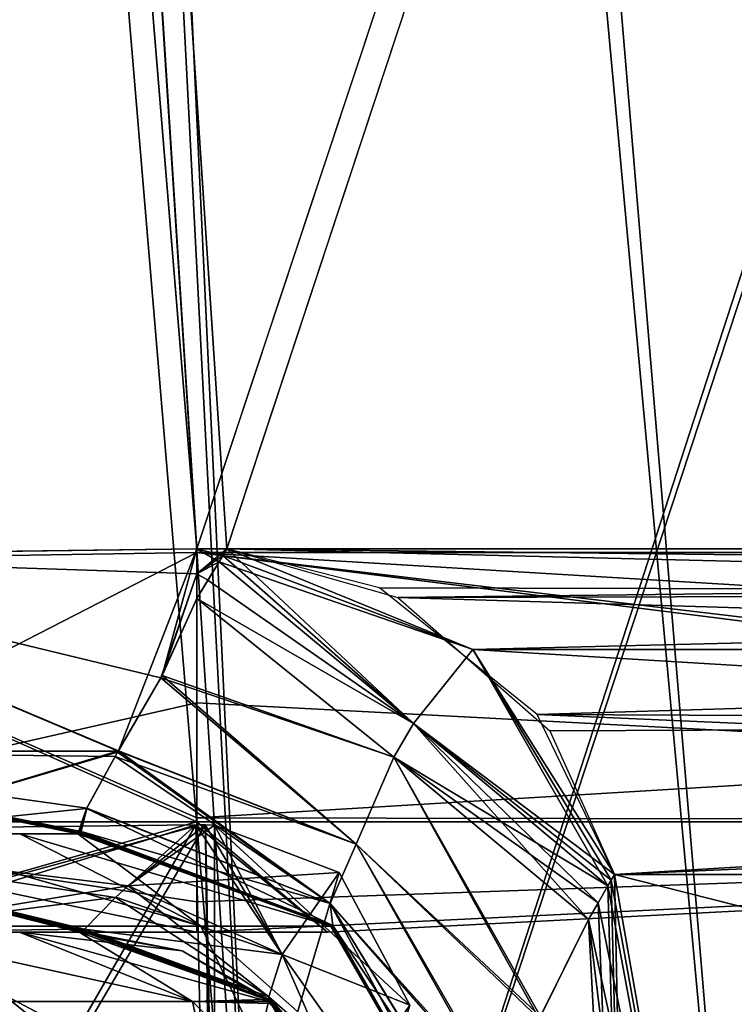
# Model space of a CAD drawing. Header units: millimetres. Extents: x -360 to 362, y 0 to 398.
# Tile 7 of 256: x -308 to -293, y 30 to 50. Entities that reach past the tile are written whole.
import ezdxf

# ---------------------------------------------------------------- set-up
doc = ezdxf.new("R2010")
doc.units = ezdxf.units.MM
doc.header["$LTSCALE"] = 33.374815
for name, color, linetype in [('1900', 7, 'CONTINUOUS'), ('1901', 7, 'CONTINUOUS'), ('1905', 7, 'CONTINUOUS'), ('1908', 7, 'CONTINUOUS'), ('1929', 7, 'CONTINUOUS'), ('1930', 7, 'CONTINUOUS'), ('1931', 7, 'CONTINUOUS'), ('1932', 7, 'CONTINUOUS'), ('1933', 7, 'CONTINUOUS'), ('1934', 7, 'CONTINUOUS'), ('1935', 7, 'CONTINUOUS'), ('1936', 7, 'CONTINUOUS'), ('1937', 7, 'CONTINUOUS'), ('1938', 7, 'CONTINUOUS'), ('1957', 7, 'CONTINUOUS'), ('1958', 7, 'CONTINUOUS'), ('1959', 7, 'CONTINUOUS'), ('1960', 7, 'CONTINUOUS'), ('1961', 7, 'CONTINUOUS'), ('1962', 7, 'CONTINUOUS'), ('1969', 7, 'CONTINUOUS'), ('1970', 7, 'CONTINUOUS'), ('1972', 7, 'CONTINUOUS'), ('1973', 7, 'CONTINUOUS'), ('2066', 7, 'CONTINUOUS'), ('2067', 7, 'CONTINUOUS'), ('2092', 7, 'CONTINUOUS'), ('2102', 7, 'CONTINUOUS'), ('2139', 7, 'CONTINUOUS'), ('2140', 7, 'CONTINUOUS'), ('2147', 7, 'CONTINUOUS'), ('2148', 7, 'CONTINUOUS'), ('2149', 7, 'CONTINUOUS'), ('2150', 7, 'CONTINUOUS'), ('2151', 7, 'CONTINUOUS'), ('2152', 7, 'CONTINUOUS'), ('2217', 7, 'CONTINUOUS'), ('2218', 7, 'CONTINUOUS'), ('2219', 7, 'CONTINUOUS'), ('2220', 7, 'CONTINUOUS'), ('2221', 7, 'CONTINUOUS'), ('2228', 7, 'CONTINUOUS'), ('2229', 7, 'CONTINUOUS'), ('2230', 7, 'CONTINUOUS'), ('2697', 7, 'CONTINUOUS'), ('2700', 7, 'CONTINUOUS'), ('2702', 7, 'CONTINUOUS'), ('2703', 7, 'CONTINUOUS'), ('2705', 7, 'CONTINUOUS'), ('2706', 7, 'CONTINUOUS'), ('2720', 7, 'CONTINUOUS'), ('2728', 7, 'CONTINUOUS'), ('2731', 7, 'CONTINUOUS'), ('2735', 7, 'CONTINUOUS')]:
    doc.layers.add(name, color=color, linetype=linetype)

msp = doc.modelspace()

# ---------------------------------------------------------------- linework, layer by layer
at = {"layer": '1900', "linetype": 'Continuous'}
for points in [[(-192.817, 374, -15.196), (-214.386, 38.791, -26.902), (-325.683, 374, -15.196), (-192.817, 374, -15.196)], [(-325.683, 374, -15.196), (-214.386, 38.791, -26.902), (-214.993, 38.791, -26.902), (-325.683, 374, -15.196)], [(-304.114, 38.791, -26.902), (-325.683, 374, -15.196), (-303.507, 38.791, -26.902), (-304.114, 38.791, -26.902)], [(-303.507, 38.791, -26.902), (-325.683, 374, -15.196), (-214.993, 38.791, -26.902), (-303.507, 38.791, -26.902)], [(-298.498, 36.749, -26.973), (-303.507, 38.791, -26.902), (-220.002, 36.749, -26.973), (-298.498, 36.749, -26.973)], [(-220.002, 36.749, -26.973), (-303.507, 38.791, -26.902), (-214.993, 38.791, -26.902), (-220.002, 36.749, -26.973)], [(-295.617, 32.174, -27.133), (-298.498, 36.749, -26.973), (-222.883, 32.174, -27.133), (-295.617, 32.174, -27.133)], [(-222.883, 32.174, -27.133), (-298.498, 36.749, -26.973), (-220.002, 36.749, -26.973), (-222.883, 32.174, -27.133)], [(-292.508, 14.539, -27.749), (-295.617, 32.174, -27.133), (-225.992, 14.539, -27.749), (-292.508, 14.539, -27.749)], [(-225.992, 14.539, -27.749), (-295.617, 32.174, -27.133), (-222.883, 32.174, -27.133), (-225.992, 14.539, -27.749)]]:
    msp.add_3dface(points, dxfattribs=at)
at = {"layer": '1901', "linetype": 'Continuous'}
msp.add_3dface([(-325.683, 374, -15.196), (-304.114, 38.791, -26.902), (-315.11, 38.65, -29.852), (-325.683, 374, -15.196)], dxfattribs=at)
at = {"layer": '1905', "linetype": 'Continuous'}
for points in [[(-325.683, 374, -331.804), (-331.745, 374, -330.183), (-304.114, 38.791, -320.098), (-325.683, 374, -331.804)], [(-304.114, 38.791, -320.098), (-331.745, 374, -330.183), (-315.111, 38.65, -317.147), (-304.114, 38.791, -320.098)]]:
    msp.add_3dface(points, dxfattribs=at)
at = {"layer": '1908', "linetype": 'Continuous'}
for points in [[(-325.683, 374, -331.804), (-304.114, 38.791, -320.098), (-192.817, 374, -331.804), (-325.683, 374, -331.804)], [(-192.817, 374, -331.804), (-304.114, 38.791, -320.098), (-303.507, 38.791, -320.098), (-192.817, 374, -331.804)], [(-214.993, 38.791, -320.098), (-192.817, 374, -331.804), (-303.507, 38.791, -320.098), (-214.993, 38.791, -320.098)], [(-298.498, 36.749, -320.027), (-214.993, 38.791, -320.098), (-303.507, 38.791, -320.098), (-298.498, 36.749, -320.027)], [(-220.002, 36.749, -320.027), (-214.993, 38.791, -320.098), (-298.498, 36.749, -320.027), (-220.002, 36.749, -320.027)], [(-295.617, 32.174, -319.867), (-220.002, 36.749, -320.027), (-298.498, 36.749, -320.027), (-295.617, 32.174, -319.867)], [(-222.883, 32.174, -319.867), (-220.002, 36.749, -320.027), (-295.617, 32.174, -319.867), (-222.883, 32.174, -319.867)], [(-292.508, 14.539, -319.251), (-222.883, 32.174, -319.867), (-295.617, 32.174, -319.867), (-292.508, 14.539, -319.251)]]:
    msp.add_3dface(points, dxfattribs=at)
at = {"layer": '1929', "linetype": 'Continuous'}
for points in [[(-295.243, 14.097, -28.886), (-295.752, 31.941, -27.145), (-295.684, 32.057, -27.138), (-295.243, 14.097, -28.886)], [(-295.617, 32.174, -27.133), (-295.243, 14.097, -28.886), (-295.684, 32.057, -27.138), (-295.617, 32.174, -27.133)], [(-295.617, 32.174, -27.133), (-292.508, 14.539, -27.749), (-295.243, 14.097, -28.886), (-295.617, 32.174, -27.133)], [(-295.752, 31.941, -27.145), (-295.243, 14.097, -28.886), (-295.952, 31.596, -27.177), (-295.752, 31.941, -27.145)], [(-295.952, 31.596, -27.177), (-295.243, 14.097, -28.886), (-296.15, 31.259, -27.224), (-295.952, 31.596, -27.177)], [(-296.15, 31.259, -27.224), (-295.243, 14.097, -28.886), (-297.151, 29.238, -27.786), (-296.15, 31.259, -27.224)]]:
    msp.add_3dface(points, dxfattribs=at)
at = {"layer": '1930', "linetype": 'Continuous'}
for points in [[(-303.662, 38.533, -26.917), (-299.705, 35.241, -27.102), (-303.889, 38.159, -26.958), (-303.662, 38.533, -26.917)], [(-303.889, 38.159, -26.958), (-299.705, 35.241, -27.102), (-304.114, 37.788, -27.022), (-303.889, 38.159, -26.958)], [(-304.114, 37.788, -27.022), (-299.705, 35.241, -27.102), (-300.108, 34.561, -27.401), (-304.114, 37.788, -27.022)], [(-299.705, 35.241, -27.102), (-295.752, 31.941, -27.145), (-300.108, 34.561, -27.401), (-299.705, 35.241, -27.102)], [(-295.752, 31.941, -27.145), (-295.952, 31.596, -27.177), (-300.108, 34.561, -27.401), (-295.752, 31.941, -27.145)], [(-295.952, 31.596, -27.177), (-296.15, 31.259, -27.224), (-300.108, 34.561, -27.401), (-295.952, 31.596, -27.177)]]:
    msp.add_3dface(points, dxfattribs=at)
at = {"layer": '1931', "linetype": 'Continuous'}
for points in [[(-298.498, 36.749, -26.973), (-303.662, 38.533, -26.917), (-303.585, 38.662, -26.908), (-298.498, 36.749, -26.973)], [(-303.507, 38.791, -26.902), (-298.498, 36.749, -26.973), (-303.585, 38.662, -26.908), (-303.507, 38.791, -26.902)], [(-298.498, 36.749, -26.973), (-299.705, 35.241, -27.102), (-303.662, 38.533, -26.917), (-298.498, 36.749, -26.973)], [(-298.498, 36.749, -26.973), (-295.617, 32.174, -27.133), (-299.705, 35.241, -27.102), (-298.498, 36.749, -26.973)], [(-295.617, 32.174, -27.133), (-295.684, 32.057, -27.138), (-299.705, 35.241, -27.102), (-295.617, 32.174, -27.133)], [(-295.684, 32.057, -27.138), (-295.752, 31.941, -27.145), (-299.705, 35.241, -27.102), (-295.684, 32.057, -27.138)]]:
    msp.add_3dface(points, dxfattribs=at)
at = {"layer": '1932', "linetype": 'Continuous'}
for points in [[(-304.114, 38.791, -26.902), (-303.507, 38.791, -26.902), (-303.585, 38.662, -26.908), (-304.114, 38.791, -26.902)], [(-303.662, 38.533, -26.917), (-304.114, 38.791, -26.902), (-303.585, 38.662, -26.908), (-303.662, 38.533, -26.917)], [(-304.114, 38.791, -26.902), (-303.662, 38.533, -26.917), (-304.114, 38.286, -26.941), (-304.114, 38.791, -26.902)], [(-303.662, 38.533, -26.917), (-303.889, 38.159, -26.958), (-304.114, 38.286, -26.941), (-303.662, 38.533, -26.917)], [(-303.889, 38.159, -26.958), (-304.114, 37.788, -27.022), (-304.114, 38.286, -26.941), (-303.889, 38.159, -26.958)]]:
    msp.add_3dface(points, dxfattribs=at)
at = {"layer": '1933', "linetype": 'Continuous'}
for points in [[(-315.11, 38.65, -29.852), (-304.114, 38.791, -26.902), (-305.71, 34.686, -28.792), (-315.11, 38.65, -29.852)], [(-315.11, 38.65, -29.852), (-305.71, 34.686, -28.792), (-314.653, 34.684, -31.7), (-315.11, 38.65, -29.852)], [(-305.71, 34.686, -28.792), (-304.114, 38.791, -26.902), (-304.822, 36.221, -27.593), (-305.71, 34.686, -28.792)], [(-304.114, 38.791, -26.902), (-304.114, 38.286, -26.941), (-304.822, 36.221, -27.593), (-304.114, 38.791, -26.902)], [(-304.114, 38.286, -26.941), (-304.114, 37.788, -27.022), (-304.822, 36.221, -27.593), (-304.114, 38.286, -26.941)], [(-314.653, 34.684, -31.7), (-305.71, 34.686, -28.792), (-311.34, 33, -34.62), (-314.653, 34.684, -31.7)], [(-305.71, 34.686, -28.792), (-305.725, 34.66, -28.82), (-311.34, 33, -34.62), (-305.71, 34.686, -28.792)], [(-305.725, 34.66, -28.82), (-306.357, 33.516, -30.601), (-311.34, 33, -34.62), (-305.725, 34.66, -28.82)], [(-311.34, 33, -34.62), (-306.357, 33.516, -30.601), (-306.537, 33, -33.083), (-311.34, 33, -34.62)], [(-306.537, 33, -33.083), (-306.357, 33.516, -30.601), (-306.516, 33.002, -32.942), (-306.537, 33, -33.083)], [(-306.516, 33.002, -32.942), (-306.357, 33.516, -30.601), (-306.498, 33.006, -32.803), (-306.516, 33.002, -32.942)], [(-306.498, 33.006, -32.803), (-306.357, 33.516, -30.601), (-306.48, 33.022, -32.557), (-306.498, 33.006, -32.803)], [(-306.357, 33.516, -30.601), (-306.466, 33.047, -32.314), (-306.48, 33.022, -32.557), (-306.357, 33.516, -30.601)]]:
    msp.add_3dface(points, dxfattribs=at)
at = {"layer": '1934', "linetype": 'Continuous'}
for points in [[(-304.114, 37.788, -27.022), (-300.108, 34.561, -27.401), (-304.822, 36.221, -27.593), (-304.114, 37.788, -27.022)], [(-305.71, 34.686, -28.792), (-304.822, 36.221, -27.593), (-300.872, 32.788, -28.553), (-305.71, 34.686, -28.792)], [(-304.822, 36.221, -27.593), (-300.108, 34.561, -27.401), (-300.872, 32.788, -28.553), (-304.822, 36.221, -27.593)], [(-306.357, 33.516, -30.601), (-305.725, 34.66, -28.82), (-301.4, 31.585, -30.204), (-306.357, 33.516, -30.601)], [(-305.725, 34.66, -28.82), (-305.71, 34.686, -28.792), (-301.4, 31.585, -30.204), (-305.725, 34.66, -28.82)], [(-301.4, 31.585, -30.204), (-305.71, 34.686, -28.792), (-300.872, 32.788, -28.553), (-301.4, 31.585, -30.204)], [(-300.108, 34.561, -27.401), (-297.151, 29.238, -27.786), (-300.872, 32.788, -28.553), (-300.108, 34.561, -27.401)], [(-296.15, 31.259, -27.224), (-297.151, 29.238, -27.786), (-300.108, 34.561, -27.401), (-296.15, 31.259, -27.224)], [(-306.466, 33.047, -32.314), (-306.357, 33.516, -30.601), (-301.35, 31.136, -31.962), (-306.466, 33.047, -32.314)], [(-301.35, 31.136, -31.962), (-306.357, 33.516, -30.601), (-301.4, 31.585, -30.204), (-301.35, 31.136, -31.962)], [(-298.024, 27.743, -28.822), (-301.4, 31.585, -30.204), (-300.872, 32.788, -28.553), (-298.024, 27.743, -28.822)], [(-297.151, 29.238, -27.786), (-298.024, 27.743, -28.822), (-300.872, 32.788, -28.553), (-297.151, 29.238, -27.786)], [(-298.024, 27.743, -28.822), (-298.513, 26.851, -30.05), (-301.4, 31.585, -30.204), (-298.024, 27.743, -28.822)], [(-298.513, 26.851, -30.05), (-298.641, 26.425, -31.312), (-301.4, 31.585, -30.204), (-298.513, 26.851, -30.05)], [(-298.641, 26.425, -31.312), (-301.35, 31.136, -31.962), (-301.4, 31.585, -30.204), (-298.641, 26.425, -31.312)]]:
    msp.add_3dface(points, dxfattribs=at)
at = {"layer": '1935', "linetype": 'Continuous'}
for points in [[(-306.48, 33.022, -32.557), (-306.466, 33.047, -32.314), (-301.35, 31.136, -31.962), (-306.48, 33.022, -32.557)], [(-306.498, 33.006, -32.803), (-306.48, 33.022, -32.557), (-301.35, 31.136, -31.962), (-306.498, 33.006, -32.803)], [(-306.498, 33.006, -32.803), (-301.35, 31.136, -31.962), (-301.362, 31.115, -32.566), (-306.498, 33.006, -32.803)], [(-301.35, 31.136, -31.962), (-298.641, 26.425, -31.312), (-301.362, 31.115, -32.566), (-301.35, 31.136, -31.962)], [(-301.362, 31.115, -32.566), (-298.641, 26.425, -31.312), (-298.634, 26.384, -31.877), (-301.362, 31.115, -32.566)], [(-298.631, 26.368, -32.443), (-301.362, 31.115, -32.566), (-298.634, 26.384, -31.877), (-298.631, 26.368, -32.443)]]:
    msp.add_3dface(points, dxfattribs=at)
at = {"layer": '1936', "linetype": 'Continuous'}
for points in [[(-306.537, 33, -33.083), (-306.516, 33.002, -32.942), (-301.362, 31.115, -32.566), (-306.537, 33, -33.083)], [(-306.537, 33, -33.083), (-301.362, 31.115, -32.566), (-301.386, 31.126, -33.155), (-306.537, 33, -33.083)], [(-306.516, 33.002, -32.942), (-306.498, 33.006, -32.803), (-301.362, 31.115, -32.566), (-306.516, 33.002, -32.942)], [(-301.362, 31.115, -32.566), (-298.631, 26.368, -32.443), (-301.386, 31.126, -33.155), (-301.362, 31.115, -32.566)], [(-301.386, 31.126, -33.155), (-298.631, 26.368, -32.443), (-298.636, 26.368, -32.943), (-301.386, 31.126, -33.155)], [(-298.655, 26.379, -33.442), (-301.386, 31.126, -33.155), (-298.636, 26.368, -32.943), (-298.655, 26.379, -33.442)]]:
    msp.add_3dface(points, dxfattribs=at)
at = {"layer": '1937', "linetype": 'Continuous'}
for points in [[(-304.036, 31.126, -42.194), (-310.667, 31.126, -48.882), (-310.63, 33, -42.364), (-304.036, 31.126, -42.194)], [(-307.716, 33, -38.106), (-304.036, 31.126, -42.194), (-310.63, 33, -42.364), (-307.716, 33, -38.106)], [(-306.537, 33, -33.083), (-304.036, 31.126, -42.194), (-307.716, 33, -38.106), (-306.537, 33, -33.083)], [(-306.537, 33, -33.083), (-301.386, 31.126, -33.155), (-304.036, 31.126, -42.194), (-306.537, 33, -33.083)], [(-310.667, 31.126, -48.882), (-304.036, 31.126, -42.194), (-301.739, 26.379, -43.692), (-310.667, 31.126, -48.882)], [(-309.308, 26.379, -51.261), (-310.667, 31.126, -48.882), (-301.739, 26.379, -43.692), (-309.308, 26.379, -51.261)], [(-301.386, 31.126, -33.155), (-298.655, 26.379, -33.442), (-304.036, 31.126, -42.194), (-301.386, 31.126, -33.155)], [(-304.036, 31.126, -42.194), (-298.655, 26.379, -33.442), (-301.739, 26.379, -43.692), (-304.036, 31.126, -42.194)]]:
    msp.add_3dface(points, dxfattribs=at)
at = {"layer": '1938', "linetype": 'Continuous'}
for points in [[(-311.34, 33, -34.62), (-306.537, 33, -33.083), (-310.63, 33, -42.364), (-311.34, 33, -34.62)], [(-306.537, 33, -33.083), (-307.716, 33, -38.106), (-310.63, 33, -42.364), (-306.537, 33, -33.083)]]:
    msp.add_3dface(points, dxfattribs=at)
at = {"layer": '1957', "linetype": 'Continuous'}
for points in [[(-304.114, 38.791, -320.098), (-315.111, 38.65, -317.147), (-304.114, 38.286, -320.059), (-304.114, 38.791, -320.098)], [(-304.847, 36.174, -319.381), (-315.111, 38.65, -317.147), (-305.713, 34.681, -318.204), (-304.847, 36.174, -319.381)], [(-315.111, 38.65, -317.147), (-304.847, 36.174, -319.381), (-304.114, 38.286, -320.059), (-315.111, 38.65, -317.147)], [(-305.713, 34.681, -318.204), (-315.111, 38.65, -317.147), (-314.651, 34.684, -315.301), (-305.713, 34.681, -318.204)], [(-304.847, 36.174, -319.381), (-304.114, 37.788, -319.978), (-304.114, 38.286, -320.059), (-304.847, 36.174, -319.381)], [(-305.713, 34.681, -318.204), (-314.651, 34.684, -315.301), (-305.775, 34.576, -318.086), (-305.713, 34.681, -318.204)], [(-305.775, 34.576, -318.086), (-314.651, 34.684, -315.301), (-306.354, 33.522, -316.413), (-305.775, 34.576, -318.086)], [(-306.354, 33.522, -316.413), (-314.651, 34.684, -315.301), (-306.466, 33.047, -314.686), (-306.354, 33.522, -316.413)], [(-306.466, 33.047, -314.686), (-314.651, 34.684, -315.301), (-306.48, 33.022, -314.443), (-306.466, 33.047, -314.686)], [(-306.48, 33.022, -314.443), (-314.651, 34.684, -315.301), (-306.498, 33.006, -314.197), (-306.48, 33.022, -314.443)], [(-306.498, 33.006, -314.197), (-314.651, 34.684, -315.301), (-306.516, 33.002, -314.058), (-306.498, 33.006, -314.197)], [(-306.516, 33.002, -314.058), (-314.651, 34.684, -315.301), (-306.537, 33, -313.917), (-306.516, 33.002, -314.058)], [(-306.537, 33, -313.917), (-314.651, 34.684, -315.301), (-311.34, 33, -312.38), (-306.537, 33, -313.917)]]:
    msp.add_3dface(points, dxfattribs=at)
at = {"layer": '1958', "linetype": 'Continuous'}
for points in [[(-304.114, 37.788, -319.978), (-304.847, 36.174, -319.381), (-300.108, 34.561, -319.599), (-304.114, 37.788, -319.978)], [(-304.847, 36.174, -319.381), (-305.713, 34.681, -318.204), (-300.872, 32.788, -318.447), (-304.847, 36.174, -319.381)], [(-300.108, 34.561, -319.599), (-304.847, 36.174, -319.381), (-300.872, 32.788, -318.447), (-300.108, 34.561, -319.599)], [(-305.713, 34.681, -318.204), (-305.775, 34.576, -318.086), (-300.872, 32.788, -318.447), (-305.713, 34.681, -318.204)], [(-305.775, 34.576, -318.086), (-306.354, 33.522, -316.413), (-301.4, 31.585, -316.796), (-305.775, 34.576, -318.086)], [(-300.872, 32.788, -318.447), (-305.775, 34.576, -318.086), (-301.4, 31.585, -316.796), (-300.872, 32.788, -318.447)], [(-300.108, 34.561, -319.599), (-300.872, 32.788, -318.447), (-297.123, 29.287, -319.237), (-300.108, 34.561, -319.599)], [(-296.15, 31.259, -319.776), (-300.108, 34.561, -319.599), (-297.123, 29.287, -319.237), (-296.15, 31.259, -319.776)], [(-306.354, 33.522, -316.413), (-306.466, 33.047, -314.686), (-301.4, 31.585, -316.796), (-306.354, 33.522, -316.413)], [(-301.4, 31.585, -316.796), (-306.466, 33.047, -314.686), (-301.35, 31.136, -315.038), (-301.4, 31.585, -316.796)], [(-300.872, 32.788, -318.447), (-301.4, 31.585, -316.796), (-297.991, 27.798, -318.233), (-300.872, 32.788, -318.447)], [(-297.123, 29.287, -319.237), (-300.872, 32.788, -318.447), (-297.991, 27.798, -318.233), (-297.123, 29.287, -319.237)], [(-301.4, 31.585, -316.796), (-301.35, 31.136, -315.038), (-298.507, 26.864, -316.974), (-301.4, 31.585, -316.796)], [(-297.991, 27.798, -318.233), (-301.4, 31.585, -316.796), (-298.507, 26.864, -316.974), (-297.991, 27.798, -318.233)], [(-298.507, 26.864, -316.974), (-301.35, 31.136, -315.038), (-298.641, 26.425, -315.688), (-298.507, 26.864, -316.974)]]:
    msp.add_3dface(points, dxfattribs=at)
at = {"layer": '1959', "linetype": 'Continuous'}
for points in [[(-303.889, 38.159, -320.042), (-304.114, 37.788, -319.978), (-303.662, 38.533, -320.083), (-303.889, 38.159, -320.042)], [(-303.662, 38.533, -320.083), (-304.114, 37.788, -319.978), (-299.705, 35.241, -319.898), (-303.662, 38.533, -320.083)], [(-304.114, 37.788, -319.978), (-300.108, 34.561, -319.599), (-299.705, 35.241, -319.898), (-304.114, 37.788, -319.978)], [(-300.108, 34.561, -319.599), (-296.15, 31.259, -319.776), (-299.705, 35.241, -319.898), (-300.108, 34.561, -319.599)], [(-299.705, 35.241, -319.898), (-296.15, 31.259, -319.776), (-295.952, 31.596, -319.823), (-299.705, 35.241, -319.898)], [(-295.752, 31.941, -319.855), (-299.705, 35.241, -319.898), (-295.952, 31.596, -319.823), (-295.752, 31.941, -319.855)]]:
    msp.add_3dface(points, dxfattribs=at)
at = {"layer": '1960', "linetype": 'Continuous'}
for points in [[(-295.752, 31.941, -319.855), (-292.508, 14.539, -319.251), (-295.684, 32.057, -319.862), (-295.752, 31.941, -319.855)], [(-292.508, 14.539, -319.251), (-295.617, 32.174, -319.867), (-295.684, 32.057, -319.862), (-292.508, 14.539, -319.251)], [(-292.508, 14.539, -319.251), (-295.752, 31.941, -319.855), (-295.952, 31.596, -319.823), (-292.508, 14.539, -319.251)], [(-296.15, 31.259, -319.776), (-292.508, 14.539, -319.251), (-295.952, 31.596, -319.823), (-296.15, 31.259, -319.776)], [(-296.15, 31.259, -319.776), (-297.123, 29.287, -319.237), (-294.053, 14.278, -318.921), (-296.15, 31.259, -319.776)], [(-292.508, 14.539, -319.251), (-296.15, 31.259, -319.776), (-294.053, 14.278, -318.921), (-292.508, 14.539, -319.251)]]:
    msp.add_3dface(points, dxfattribs=at)
at = {"layer": '1961', "linetype": 'Continuous'}
for points in [[(-303.662, 38.533, -320.083), (-299.705, 35.241, -319.898), (-303.585, 38.662, -320.092), (-303.662, 38.533, -320.083)], [(-299.705, 35.241, -319.898), (-303.507, 38.791, -320.098), (-303.585, 38.662, -320.092), (-299.705, 35.241, -319.898)], [(-298.498, 36.749, -320.027), (-303.507, 38.791, -320.098), (-299.705, 35.241, -319.898), (-298.498, 36.749, -320.027)], [(-298.498, 36.749, -320.027), (-299.705, 35.241, -319.898), (-295.752, 31.941, -319.855), (-298.498, 36.749, -320.027)], [(-295.617, 32.174, -319.867), (-298.498, 36.749, -320.027), (-295.684, 32.057, -319.862), (-295.617, 32.174, -319.867)], [(-298.498, 36.749, -320.027), (-295.752, 31.941, -319.855), (-295.684, 32.057, -319.862), (-298.498, 36.749, -320.027)]]:
    msp.add_3dface(points, dxfattribs=at)
at = {"layer": '1962', "linetype": 'Continuous'}
for points in [[(-303.507, 38.791, -320.098), (-304.114, 38.791, -320.098), (-304.114, 38.286, -320.059), (-303.507, 38.791, -320.098)], [(-303.507, 38.791, -320.098), (-304.114, 38.286, -320.059), (-303.585, 38.662, -320.092), (-303.507, 38.791, -320.098)], [(-304.114, 38.286, -320.059), (-303.662, 38.533, -320.083), (-303.585, 38.662, -320.092), (-304.114, 38.286, -320.059)], [(-304.114, 38.286, -320.059), (-303.889, 38.159, -320.042), (-303.662, 38.533, -320.083), (-304.114, 38.286, -320.059)], [(-304.114, 38.286, -320.059), (-304.114, 37.788, -319.978), (-303.889, 38.159, -320.042), (-304.114, 38.286, -320.059)]]:
    msp.add_3dface(points, dxfattribs=at)
at = {"layer": '1969', "linetype": 'Continuous'}
for points in [[(-306.516, 33.002, -314.058), (-306.537, 33, -313.917), (-301.386, 31.126, -313.845), (-306.516, 33.002, -314.058)], [(-306.498, 33.006, -314.197), (-306.516, 33.002, -314.058), (-301.386, 31.126, -313.845), (-306.498, 33.006, -314.197)], [(-301.362, 31.115, -314.434), (-306.498, 33.006, -314.197), (-301.386, 31.126, -313.845), (-301.362, 31.115, -314.434)], [(-298.636, 26.368, -314.057), (-298.631, 26.368, -314.557), (-301.386, 31.126, -313.845), (-298.636, 26.368, -314.057)], [(-298.631, 26.368, -314.557), (-301.362, 31.115, -314.434), (-301.386, 31.126, -313.845), (-298.631, 26.368, -314.557)], [(-298.655, 26.379, -313.558), (-298.636, 26.368, -314.057), (-301.386, 31.126, -313.845), (-298.655, 26.379, -313.558)]]:
    msp.add_3dface(points, dxfattribs=at)
at = {"layer": '1970', "linetype": 'Continuous'}
for points in [[(-306.466, 33.047, -314.686), (-306.48, 33.022, -314.443), (-301.362, 31.115, -314.434), (-306.466, 33.047, -314.686)], [(-301.35, 31.136, -315.038), (-306.466, 33.047, -314.686), (-301.362, 31.115, -314.434), (-301.35, 31.136, -315.038)], [(-306.48, 33.022, -314.443), (-306.498, 33.006, -314.197), (-301.362, 31.115, -314.434), (-306.48, 33.022, -314.443)], [(-298.641, 26.425, -315.688), (-301.35, 31.136, -315.038), (-301.362, 31.115, -314.434), (-298.641, 26.425, -315.688)], [(-298.641, 26.425, -315.688), (-301.362, 31.115, -314.434), (-298.634, 26.384, -315.122), (-298.641, 26.425, -315.688)], [(-301.362, 31.115, -314.434), (-298.631, 26.368, -314.557), (-298.634, 26.384, -315.122), (-301.362, 31.115, -314.434)]]:
    msp.add_3dface(points, dxfattribs=at)
at = {"layer": '1972', "linetype": 'Continuous'}
for points in [[(-310.667, 31.126, -298.118), (-304.036, 31.126, -304.806), (-310.636, 33, -304.63), (-310.667, 31.126, -298.118)], [(-310.636, 33, -304.63), (-304.036, 31.126, -304.806), (-307.717, 33, -308.891), (-310.636, 33, -304.63)], [(-301.386, 31.126, -313.845), (-306.537, 33, -313.917), (-307.717, 33, -308.891), (-301.386, 31.126, -313.845)], [(-304.036, 31.126, -304.806), (-301.386, 31.126, -313.845), (-307.717, 33, -308.891), (-304.036, 31.126, -304.806)], [(-309.308, 26.379, -295.739), (-301.739, 26.379, -303.308), (-310.667, 31.126, -298.118), (-309.308, 26.379, -295.739)], [(-301.739, 26.379, -303.308), (-304.036, 31.126, -304.806), (-310.667, 31.126, -298.118), (-301.739, 26.379, -303.308)], [(-301.739, 26.379, -303.308), (-298.655, 26.379, -313.558), (-304.036, 31.126, -304.806), (-301.739, 26.379, -303.308)], [(-298.655, 26.379, -313.558), (-301.386, 31.126, -313.845), (-304.036, 31.126, -304.806), (-298.655, 26.379, -313.558)]]:
    msp.add_3dface(points, dxfattribs=at)
at = {"layer": '1973', "linetype": 'Continuous'}
for points in [[(-306.537, 33, -313.917), (-311.34, 33, -312.38), (-307.717, 33, -308.891), (-306.537, 33, -313.917)], [(-311.34, 33, -312.38), (-310.636, 33, -304.63), (-307.717, 33, -308.891), (-311.34, 33, -312.38)]]:
    msp.add_3dface(points, dxfattribs=at)
at = {"layer": '2066', "linetype": 'Continuous'}
for points in [[(-325.597, 372.6, -13.444), (-332.581, 372.6, -15.312), (-302.587, 15, -25.932), (-325.597, 372.6, -13.444)], [(-302.587, 15, -25.932), (-332.581, 372.6, -15.312), (-314.843, 15, -29.213), (-302.587, 15, -25.932)]]:
    msp.add_3dface(points, dxfattribs=at)
at = {"layer": '2067', "linetype": 'Continuous'}
for points in [[(-325.597, 372.6, -13.444), (-302.587, 15, -25.932), (-318.75, 327, -15.037), (-325.597, 372.6, -13.444)], [(-318.75, 327, -15.037), (-302.587, 15, -25.932), (-317.25, 327, -15.037), (-318.75, 327, -15.037)], [(-317.25, 327, -15.037), (-302.587, 15, -25.932), (-201.25, 327, -15.037), (-317.25, 327, -15.037)], [(-302.587, 15, -25.932), (-292.57, 15, -25.932), (-199.75, 327, -15.037), (-302.587, 15, -25.932)], [(-201.25, 327, -15.037), (-302.587, 15, -25.932), (-199.75, 327, -15.037), (-201.25, 327, -15.037)]]:
    msp.add_3dface(points, dxfattribs=at)
at = {"layer": '2092', "linetype": 'Continuous'}
for points in [[(-325.597, 372.6, -333.556), (-318.75, 327, -331.963), (-292.57, 15, -321.068), (-325.597, 372.6, -333.556)], [(-302.587, 15, -321.068), (-325.597, 372.6, -333.556), (-292.57, 15, -321.068), (-302.587, 15, -321.068)], [(-317.25, 327, -331.963), (-215.913, 15, -321.068), (-318.75, 327, -331.963), (-317.25, 327, -331.963)], [(-318.75, 327, -331.963), (-215.913, 15, -321.068), (-225.93, 15, -321.068), (-318.75, 327, -331.963)], [(-292.57, 15, -321.068), (-318.75, 327, -331.963), (-225.93, 15, -321.068), (-292.57, 15, -321.068)], [(-201.25, 327, -331.963), (-215.913, 15, -321.068), (-317.25, 327, -331.963), (-201.25, 327, -331.963)]]:
    msp.add_3dface(points, dxfattribs=at)
at = {"layer": '2102', "linetype": 'Continuous'}
msp.add_3dface([(-325.597, 372.6, -333.556), (-302.587, 15, -321.068), (-314.836, 15, -317.791), (-325.597, 372.6, -333.556)], dxfattribs=at)
at = {"layer": '2139', "linetype": 'Continuous'}
for points in [[(-305.511, 31.943, -317.62), (-304.132, 33.184, -319.395), (-303.941, 33.184, -319.397), (-305.511, 31.943, -317.62)], [(-303.753, 33.176, -319.398), (-305.511, 31.943, -317.62), (-303.941, 33.184, -319.397), (-303.753, 33.176, -319.398)], [(-301.217, 32.214, -319.407), (-305.511, 31.943, -317.62), (-303.753, 33.176, -319.398), (-301.217, 32.214, -319.407)], [(-302.381, 30.548, -317.32), (-305.511, 31.943, -317.62), (-301.217, 32.214, -319.407), (-302.381, 30.548, -317.32)], [(-299.784, 29.517, -319.43), (-302.381, 30.548, -317.32), (-301.217, 32.214, -319.407), (-299.784, 29.517, -319.43)], [(-305.511, 31.943, -317.62), (-302.381, 30.548, -317.32), (-305.762, 31.717, -317.141), (-305.511, 31.943, -317.62)], [(-302.381, 30.548, -317.32), (-306.399, 31.063, -314.747), (-305.762, 31.717, -317.141), (-302.381, 30.548, -317.32)], [(-302.651, 29.685, -315.002), (-306.399, 31.063, -314.747), (-302.381, 30.548, -317.32), (-302.651, 29.685, -315.002)], [(-300.337, 27.667, -317.973), (-302.651, 29.685, -315.002), (-302.381, 30.548, -317.32), (-300.337, 27.667, -317.973)], [(-299.784, 29.517, -319.43), (-300.337, 27.667, -317.973), (-302.381, 30.548, -317.32), (-299.784, 29.517, -319.43)], [(-302.651, 29.685, -315.002), (-300.337, 27.667, -317.973), (-301.315, 28.115, -315.228), (-302.651, 29.685, -315.002)]]:
    msp.add_3dface(points, dxfattribs=at)
at = {"layer": '2140', "linetype": 'Continuous'}
for points in [[(-304.132, 33.184, -319.395), (-311.249, 31, -312.201), (-314.684, 33.062, -316.437), (-304.132, 33.184, -319.395)], [(-304.132, 33.184, -319.395), (-305.511, 31.943, -317.62), (-311.249, 31, -312.201), (-304.132, 33.184, -319.395)], [(-305.511, 31.943, -317.62), (-305.762, 31.717, -317.141), (-311.249, 31, -312.201), (-305.511, 31.943, -317.62)], [(-305.762, 31.717, -317.141), (-306.399, 31.063, -314.747), (-311.249, 31, -312.201), (-305.762, 31.717, -317.141)], [(-311.249, 31, -312.201), (-306.399, 31.063, -314.747), (-306.507, 31, -313.719), (-311.249, 31, -312.201)], [(-306.507, 31, -313.719), (-306.399, 31.063, -314.747), (-306.464, 31.003, -313.962), (-306.507, 31, -313.719)], [(-306.464, 31.003, -313.962), (-306.399, 31.063, -314.747), (-306.436, 31.014, -314.207), (-306.464, 31.003, -313.962)], [(-306.436, 31.014, -314.207), (-306.399, 31.063, -314.747), (-306.416, 31.034, -314.478), (-306.436, 31.014, -314.207)]]:
    msp.add_3dface(points, dxfattribs=at)
at = {"layer": '2147', "linetype": 'Continuous'}
for points in [[(-302.651, 29.685, -315.002), (-306.436, 31.014, -314.207), (-306.416, 31.034, -314.478), (-302.651, 29.685, -315.002)], [(-306.399, 31.063, -314.747), (-302.651, 29.685, -315.002), (-306.416, 31.034, -314.478), (-306.399, 31.063, -314.747)], [(-306.436, 31.014, -314.207), (-302.651, 29.685, -315.002), (-302.658, 29.638, -314.326), (-306.436, 31.014, -314.207)], [(-302.651, 29.685, -315.002), (-301.315, 28.115, -315.228), (-302.658, 29.638, -314.326), (-302.651, 29.685, -315.002)], [(-302.658, 29.638, -314.326), (-301.315, 28.115, -315.228), (-301.308, 28.053, -314.433), (-302.658, 29.638, -314.326)]]:
    msp.add_3dface(points, dxfattribs=at)
at = {"layer": '2148', "linetype": 'Continuous'}
for points in [[(-306.507, 31, -313.719), (-306.464, 31.003, -313.962), (-306.436, 31.014, -314.207), (-306.507, 31, -313.719)], [(-306.507, 31, -313.719), (-306.436, 31.014, -314.207), (-302.658, 29.638, -314.326), (-306.507, 31, -313.719)], [(-306.507, 31, -313.719), (-302.658, 29.638, -314.326), (-302.706, 29.637, -313.493), (-306.507, 31, -313.719)], [(-302.658, 29.638, -314.326), (-301.308, 28.053, -314.433), (-302.706, 29.637, -313.493), (-302.658, 29.638, -314.326)], [(-302.706, 29.637, -313.493), (-301.308, 28.053, -314.433), (-302.658, 29.597, -313.49), (-302.706, 29.637, -313.493)], [(-302.658, 29.597, -313.49), (-301.308, 28.053, -314.433), (-301.345, 28.043, -313.412), (-302.658, 29.597, -313.49)]]:
    msp.add_3dface(points, dxfattribs=at)
at = {"layer": '2149', "linetype": 'Continuous'}
for points in [[(-304.202, 29.596, -307.205), (-307.877, 29.596, -301.877), (-310.602, 31, -304.607), (-304.202, 29.596, -307.205)], [(-307.719, 31, -308.788), (-304.202, 29.596, -307.205), (-310.602, 31, -304.607), (-307.719, 31, -308.788)], [(-306.507, 31, -313.719), (-304.202, 29.596, -307.205), (-307.719, 31, -308.788), (-306.507, 31, -313.719)], [(-306.507, 31, -313.719), (-302.706, 29.637, -313.493), (-304.202, 29.596, -307.205), (-306.507, 31, -313.719)], [(-302.706, 29.637, -313.493), (-302.658, 29.597, -313.49), (-304.202, 29.596, -307.205), (-302.706, 29.637, -313.493)], [(-303.452, 26.042, -304.224), (-310.224, 26.042, -297.452), (-307.877, 29.596, -301.877), (-303.452, 26.042, -304.224)], [(-304.202, 29.596, -307.205), (-303.452, 26.042, -304.224), (-307.877, 29.596, -301.877), (-304.202, 29.596, -307.205)], [(-302.658, 29.597, -313.49), (-303.452, 26.042, -304.224), (-304.202, 29.596, -307.205), (-302.658, 29.597, -313.49)], [(-303.452, 26.042, -304.224), (-302.658, 29.597, -313.49), (-301.345, 28.043, -313.412), (-303.452, 26.042, -304.224)]]:
    msp.add_3dface(points, dxfattribs=at)
at = {"layer": '2150', "linetype": 'Continuous'}
msp.add_3dface([(-311.249, 31, -312.201), (-306.507, 31, -313.719), (-307.719, 31, -308.788), (-311.249, 31, -312.201)], dxfattribs=at)
at = {"layer": '2151', "linetype": 'Continuous'}
for points in [[(-314.65, 15, -316.639), (-304.132, 33.184, -319.395), (-314.684, 33.062, -316.437), (-314.65, 15, -316.639)], [(-314.65, 15, -316.639), (-303.746, 15, -319.557), (-304.132, 33.184, -319.395), (-314.65, 15, -316.639)], [(-304.132, 33.184, -319.395), (-303.746, 15, -319.557), (-303.941, 33.184, -319.397), (-304.132, 33.184, -319.395)], [(-303.941, 33.184, -319.397), (-303.746, 15, -319.557), (-303.755, 23.709, -319.481), (-303.941, 33.184, -319.397)], [(-303.753, 33.176, -319.398), (-303.941, 33.184, -319.397), (-303.755, 23.709, -319.481), (-303.753, 33.176, -319.398)]]:
    msp.add_3dface(points, dxfattribs=at)
at = {"layer": '2152', "linetype": 'Continuous'}
for points in [[(-301.217, 32.214, -319.407), (-303.753, 33.176, -319.398), (-303.755, 23.709, -319.481), (-301.217, 32.214, -319.407)], [(-299.784, 29.517, -319.43), (-301.217, 32.214, -319.407), (-303.755, 23.709, -319.481), (-299.784, 29.517, -319.43)]]:
    msp.add_3dface(points, dxfattribs=at)
at = {"layer": '2217', "linetype": 'Continuous'}
for points in [[(-302.381, 30.548, -29.68), (-304.132, 33.184, -27.605), (-305.513, 31.941, -29.384), (-302.381, 30.548, -29.68)], [(-303.942, 33.184, -27.603), (-304.132, 33.184, -27.605), (-302.381, 30.548, -29.68), (-303.942, 33.184, -27.603)], [(-303.753, 33.176, -27.602), (-303.942, 33.184, -27.603), (-302.381, 30.548, -29.68), (-303.753, 33.176, -27.602)], [(-301.217, 32.214, -27.593), (-303.753, 33.176, -27.602), (-302.381, 30.548, -29.68), (-301.217, 32.214, -27.593)], [(-299.784, 29.517, -27.57), (-301.217, 32.214, -27.593), (-302.381, 30.548, -29.68), (-299.784, 29.517, -27.57)], [(-305.513, 31.941, -29.384), (-305.771, 31.709, -29.879), (-302.65, 29.685, -31.998), (-305.513, 31.941, -29.384)], [(-302.381, 30.548, -29.68), (-305.513, 31.941, -29.384), (-302.65, 29.685, -31.998), (-302.381, 30.548, -29.68)], [(-302.65, 29.685, -31.998), (-305.771, 31.709, -29.879), (-306.399, 31.063, -32.253), (-302.65, 29.685, -31.998)], [(-301.315, 28.115, -31.772), (-302.381, 30.548, -29.68), (-302.65, 29.685, -31.998), (-301.315, 28.115, -31.772)], [(-300.337, 27.667, -29.027), (-299.784, 29.517, -27.57), (-302.381, 30.548, -29.68), (-300.337, 27.667, -29.027)], [(-300.337, 27.667, -29.027), (-302.381, 30.548, -29.68), (-301.315, 28.115, -31.772), (-300.337, 27.667, -29.027)]]:
    msp.add_3dface(points, dxfattribs=at)
at = {"layer": '2218', "linetype": 'Continuous'}
for points in [[(-305.513, 31.941, -29.384), (-304.132, 33.184, -27.605), (-314.682, 33.062, -30.563), (-305.513, 31.941, -29.384)], [(-305.771, 31.709, -29.879), (-305.513, 31.941, -29.384), (-314.682, 33.062, -30.563), (-305.771, 31.709, -29.879)], [(-306.399, 31.063, -32.253), (-305.771, 31.709, -29.879), (-314.682, 33.062, -30.563), (-306.399, 31.063, -32.253)], [(-306.399, 31.063, -32.253), (-314.682, 33.062, -30.563), (-306.416, 31.034, -32.522), (-306.399, 31.063, -32.253)], [(-306.416, 31.034, -32.522), (-314.682, 33.062, -30.563), (-306.436, 31.014, -32.793), (-306.416, 31.034, -32.522)], [(-306.436, 31.014, -32.793), (-314.682, 33.062, -30.563), (-306.464, 31.003, -33.038), (-306.436, 31.014, -32.793)], [(-306.464, 31.003, -33.038), (-314.682, 33.062, -30.563), (-306.507, 31, -33.281), (-306.464, 31.003, -33.038)], [(-306.507, 31, -33.281), (-314.682, 33.062, -30.563), (-311.249, 31, -34.799), (-306.507, 31, -33.281)]]:
    msp.add_3dface(points, dxfattribs=at)
at = {"layer": '2219', "linetype": 'Continuous'}
for points in [[(-304.132, 33.184, -27.605), (-314.656, 15, -30.364), (-314.682, 33.062, -30.563), (-304.132, 33.184, -27.605)], [(-314.656, 15, -30.364), (-304.132, 33.184, -27.605), (-303.942, 33.184, -27.603), (-314.656, 15, -30.364)], [(-314.656, 15, -30.364), (-303.942, 33.184, -27.603), (-303.755, 23.707, -27.519), (-314.656, 15, -30.364)], [(-303.942, 33.184, -27.603), (-303.753, 33.176, -27.602), (-303.755, 23.707, -27.519), (-303.942, 33.184, -27.603)]]:
    msp.add_3dface(points, dxfattribs=at)
at = {"layer": '2220', "linetype": 'Continuous'}
for points in [[(-303.753, 33.176, -27.602), (-299.784, 29.517, -27.57), (-303.755, 23.707, -27.519), (-303.753, 33.176, -27.602)], [(-299.784, 29.517, -27.57), (-303.753, 33.176, -27.602), (-301.217, 32.214, -27.593), (-299.784, 29.517, -27.57)]]:
    msp.add_3dface(points, dxfattribs=at)
at = {"layer": '2221', "linetype": 'Continuous'}
for points in [[(-306.416, 31.034, -32.522), (-306.436, 31.014, -32.793), (-302.658, 29.638, -32.674), (-306.416, 31.034, -32.522)], [(-306.399, 31.063, -32.253), (-306.416, 31.034, -32.522), (-302.658, 29.638, -32.674), (-306.399, 31.063, -32.253)], [(-302.65, 29.685, -31.998), (-306.399, 31.063, -32.253), (-302.658, 29.638, -32.674), (-302.65, 29.685, -31.998)], [(-301.315, 28.115, -31.772), (-302.65, 29.685, -31.998), (-302.658, 29.638, -32.674), (-301.315, 28.115, -31.772)], [(-301.308, 28.053, -32.567), (-301.315, 28.115, -31.772), (-302.658, 29.638, -32.674), (-301.308, 28.053, -32.567)]]:
    msp.add_3dface(points, dxfattribs=at)
at = {"layer": '2228', "linetype": 'Continuous'}
for points in [[(-307.877, 29.596, -45.123), (-304.202, 29.596, -39.795), (-310.607, 31, -42.398), (-307.877, 29.596, -45.123)], [(-310.607, 31, -42.398), (-304.202, 29.596, -39.795), (-307.719, 31, -38.214), (-310.607, 31, -42.398)], [(-306.507, 31, -33.281), (-307.719, 31, -38.214), (-304.412, 30.621, -33.405), (-306.507, 31, -33.281)], [(-304.202, 29.596, -39.795), (-302.656, 29.596, -33.51), (-307.719, 31, -38.214), (-304.202, 29.596, -39.795)], [(-307.719, 31, -38.214), (-302.656, 29.596, -33.51), (-304.412, 30.621, -33.405), (-307.719, 31, -38.214)], [(-310.224, 26.042, -49.548), (-303.452, 26.042, -42.776), (-307.877, 29.596, -45.123), (-310.224, 26.042, -49.548)], [(-307.877, 29.596, -45.123), (-303.452, 26.042, -42.776), (-304.202, 29.596, -39.795), (-307.877, 29.596, -45.123)], [(-303.452, 26.042, -42.776), (-300.609, 26.042, -33.632), (-304.202, 29.596, -39.795), (-303.452, 26.042, -42.776)], [(-304.202, 29.596, -39.795), (-300.609, 26.042, -33.632), (-302.609, 29.555, -33.513), (-304.202, 29.596, -39.795)], [(-302.656, 29.596, -33.51), (-304.202, 29.596, -39.795), (-302.609, 29.555, -33.513), (-302.656, 29.596, -33.51)]]:
    msp.add_3dface(points, dxfattribs=at)
at = {"layer": '2229', "linetype": 'Continuous'}
for points in [[(-306.507, 31, -33.281), (-311.249, 31, -34.799), (-315.281, 31, -37.719), (-306.507, 31, -33.281)], [(-306.507, 31, -33.281), (-315.281, 31, -37.719), (-307.719, 31, -38.214), (-306.507, 31, -33.281)]]:
    msp.add_3dface(points, dxfattribs=at)
at = {"layer": '2230', "linetype": 'Continuous'}
for points in [[(-306.436, 31.014, -32.793), (-306.464, 31.003, -33.038), (-306.507, 31, -33.281), (-306.436, 31.014, -32.793)], [(-306.436, 31.014, -32.793), (-306.507, 31, -33.281), (-304.412, 30.621, -33.405), (-306.436, 31.014, -32.793)], [(-302.658, 29.638, -32.674), (-306.436, 31.014, -32.793), (-304.412, 30.621, -33.405), (-302.658, 29.638, -32.674)], [(-302.656, 29.596, -33.51), (-302.658, 29.638, -32.674), (-304.412, 30.621, -33.405), (-302.656, 29.596, -33.51)], [(-301.308, 28.053, -32.567), (-302.658, 29.638, -32.674), (-302.609, 29.555, -33.513), (-301.308, 28.053, -32.567)], [(-302.658, 29.638, -32.674), (-302.656, 29.596, -33.51), (-302.609, 29.555, -33.513), (-302.658, 29.638, -32.674)], [(-300.609, 26.042, -33.632), (-301.308, 28.053, -32.567), (-302.609, 29.555, -33.513), (-300.609, 26.042, -33.632)]]:
    msp.add_3dface(points, dxfattribs=at)
at = {"layer": '2697', "linetype": 'Continuous'}
msp.add_3dface([(-260.578, 33.245, -27.541), (-214.386, 38.721, -25.103), (-304.114, 38.721, -25.103), (-260.578, 33.245, -27.541)], dxfattribs=at)
at = {"layer": '2700', "linetype": 'Continuous'}
for points in [[(-214.386, 38.721, -321.897), (-214.386, 33.325, -319.54), (-304.114, 38.721, -321.897), (-214.386, 38.721, -321.897)], [(-304.114, 38.721, -321.897), (-214.386, 33.325, -319.54), (-260.578, 33.245, -319.459), (-304.114, 38.721, -321.897)]]:
    msp.add_3dface(points, dxfattribs=at)
at = {"layer": '2702', "linetype": 'Continuous'}
for points in [[(-304.114, 38.721, -25.103), (-316.001, 38.533, -28.292), (-304.114, 33.325, -27.46), (-304.114, 38.721, -25.103)], [(-304.114, 33.325, -27.46), (-316.001, 38.533, -28.292), (-304.114, 33.246, -27.54), (-304.114, 33.325, -27.46)], [(-304.114, 33.246, -27.54), (-316.001, 38.533, -28.292), (-314.789, 33.245, -30.397), (-304.114, 33.246, -27.54)], [(-304.114, 33.246, -27.54), (-314.789, 33.245, -30.397), (-304.114, 31.617, -30.019), (-304.114, 33.246, -27.54)], [(-304.114, 31.617, -30.019), (-314.789, 33.245, -30.397), (-304.114, 31, -33.099), (-304.114, 31.617, -30.019)], [(-304.114, 31, -33.099), (-314.789, 33.245, -30.397), (-312.012, 31, -35.211), (-304.114, 31, -33.099)]]:
    msp.add_3dface(points, dxfattribs=at)
at = {"layer": '2703', "linetype": 'Continuous'}
for points in [[(-304.114, 38.721, -25.103), (-304.114, 33.325, -27.46), (-214.386, 38.721, -25.103), (-304.114, 38.721, -25.103)], [(-214.386, 38.721, -25.103), (-304.114, 33.325, -27.46), (-257.922, 33.245, -27.541), (-214.386, 38.721, -25.103)], [(-304.114, 33.325, -27.46), (-304.114, 33.246, -27.54), (-257.922, 33.245, -27.541), (-304.114, 33.325, -27.46)], [(-304.114, 33.246, -27.54), (-304.114, 31.617, -30.019), (-257.922, 33.245, -27.541), (-304.114, 33.246, -27.54)], [(-304.114, 31.617, -30.019), (-304.114, 31, -33.099), (-257.922, 33.245, -27.541), (-304.114, 31.617, -30.019)], [(-257.922, 33.245, -27.541), (-304.114, 31, -33.099), (-301.459, 31, -33.099), (-257.922, 33.245, -27.541)]]:
    msp.add_3dface(points, dxfattribs=at)
at = {"layer": '2705', "linetype": 'Continuous'}
for points in [[(-316.007, 38.533, -318.704), (-304.114, 38.721, -321.897), (-314.789, 33.245, -316.603), (-316.007, 38.533, -318.704)], [(-314.789, 33.245, -316.603), (-304.114, 38.721, -321.897), (-304.114, 35.665, -321.173), (-314.789, 33.245, -316.603)], [(-304.114, 33.244, -319.457), (-314.789, 33.245, -316.603), (-304.114, 35.665, -321.173), (-304.114, 33.244, -319.457)], [(-314.789, 33.245, -316.603), (-304.114, 33.244, -319.457), (-312.008, 31, -311.791), (-314.789, 33.245, -316.603)], [(-312.008, 31, -311.791), (-304.114, 33.244, -319.457), (-304.114, 33.167, -319.377), (-312.008, 31, -311.791)], [(-304.114, 31, -313.901), (-312.008, 31, -311.791), (-304.114, 33.167, -319.377), (-304.114, 31, -313.901)]]:
    msp.add_3dface(points, dxfattribs=at)
at = {"layer": '2706', "linetype": 'Continuous'}
for points in [[(-304.114, 35.665, -321.173), (-304.114, 38.721, -321.897), (-257.922, 33.245, -319.459), (-304.114, 35.665, -321.173)], [(-257.922, 33.245, -319.459), (-304.114, 38.721, -321.897), (-214.386, 38.721, -321.897), (-257.922, 33.245, -319.459)], [(-304.114, 33.244, -319.457), (-304.114, 35.665, -321.173), (-257.922, 33.245, -319.459), (-304.114, 33.244, -319.457)], [(-301.459, 31, -313.901), (-304.114, 33.244, -319.457), (-257.922, 33.245, -319.459), (-301.459, 31, -313.901)], [(-304.114, 33.167, -319.377), (-304.114, 33.244, -319.457), (-301.459, 31, -313.901), (-304.114, 33.167, -319.377)], [(-304.114, 31, -313.901), (-304.114, 33.167, -319.377), (-301.459, 31, -313.901), (-304.114, 31, -313.901)]]:
    msp.add_3dface(points, dxfattribs=at)
at = {"layer": '2720', "linetype": 'Continuous'}
for points in [[(-325.683, 374, -15.196), (-192.817, 374, -15.196), (-214.386, 38.791, -26.902), (-325.683, 374, -15.196)], [(-304.114, 38.791, -26.902), (-325.683, 374, -15.196), (-303.507, 38.791, -26.902), (-304.114, 38.791, -26.902)], [(-303.507, 38.791, -26.902), (-325.683, 374, -15.196), (-214.993, 38.791, -26.902), (-303.507, 38.791, -26.902)], [(-214.993, 38.791, -26.902), (-325.683, 374, -15.196), (-214.386, 38.791, -26.902), (-214.993, 38.791, -26.902)], [(-300.399, 37.999, -26.93), (-303.507, 38.791, -26.902), (-218.471, 37.805, -26.937), (-300.399, 37.999, -26.93)], [(-218.471, 37.805, -26.937), (-303.507, 38.791, -26.902), (-214.993, 38.791, -26.902), (-218.471, 37.805, -26.937)], [(-297.191, 35.424, -27.02), (-300.399, 37.999, -26.93), (-218.471, 37.805, -26.937), (-297.191, 35.424, -27.02)], [(-221.564, 35.094, -27.031), (-297.191, 35.424, -27.02), (-218.471, 37.805, -26.937), (-221.564, 35.094, -27.031)], [(-295.617, 32.174, -27.133), (-297.191, 35.424, -27.02), (-222.883, 32.174, -27.133), (-295.617, 32.174, -27.133)], [(-222.883, 32.174, -27.133), (-297.191, 35.424, -27.02), (-221.564, 35.094, -27.031), (-222.883, 32.174, -27.133)], [(-292.508, 14.539, -27.749), (-295.617, 32.174, -27.133), (-225.992, 14.539, -27.749), (-292.508, 14.539, -27.749)], [(-225.992, 14.539, -27.749), (-295.617, 32.174, -27.133), (-222.883, 32.174, -27.133), (-225.992, 14.539, -27.749)]]:
    msp.add_3dface(points, dxfattribs=at)
at = {"layer": '2728', "linetype": 'Continuous'}
for points in [[(-304.114, 38.791, -320.098), (-192.817, 374, -331.804), (-325.683, 374, -331.804), (-304.114, 38.791, -320.098)], [(-303.507, 38.791, -320.098), (-192.817, 374, -331.804), (-304.114, 38.791, -320.098), (-303.507, 38.791, -320.098)], [(-214.993, 38.791, -320.098), (-192.817, 374, -331.804), (-303.507, 38.791, -320.098), (-214.993, 38.791, -320.098)], [(-300.029, 37.805, -320.063), (-214.993, 38.791, -320.098), (-303.507, 38.791, -320.098), (-300.029, 37.805, -320.063)], [(-218.101, 37.999, -320.07), (-214.993, 38.791, -320.098), (-300.029, 37.805, -320.063), (-218.101, 37.999, -320.07)], [(-221.309, 35.424, -319.98), (-218.101, 37.999, -320.07), (-300.029, 37.805, -320.063), (-221.309, 35.424, -319.98)], [(-296.936, 35.094, -319.969), (-221.309, 35.424, -319.98), (-300.029, 37.805, -320.063), (-296.936, 35.094, -319.969)], [(-295.617, 32.174, -319.867), (-221.309, 35.424, -319.98), (-296.936, 35.094, -319.969), (-295.617, 32.174, -319.867)], [(-222.883, 32.174, -319.867), (-221.309, 35.424, -319.98), (-295.617, 32.174, -319.867), (-222.883, 32.174, -319.867)], [(-292.508, 14.539, -319.251), (-222.883, 32.174, -319.867), (-295.617, 32.174, -319.867), (-292.508, 14.539, -319.251)]]:
    msp.add_3dface(points, dxfattribs=at)
at = {"layer": '2731', "linetype": 'Continuous'}
for points in [[(-304.114, 38.791, -320.098), (-325.683, 374, -331.804), (-331.745, 374, -330.183), (-304.114, 38.791, -320.098)], [(-304.114, 38.791, -320.098), (-331.745, 374, -330.183), (-315.111, 38.65, -317.147), (-304.114, 38.791, -320.098)]]:
    msp.add_3dface(points, dxfattribs=at)
at = {"layer": '2735', "linetype": 'Continuous'}
msp.add_3dface([(-325.683, 374, -15.196), (-304.114, 38.791, -26.902), (-315.105, 38.65, -29.85), (-325.683, 374, -15.196)], dxfattribs=at)

doc.saveas('drawing.dxf')
